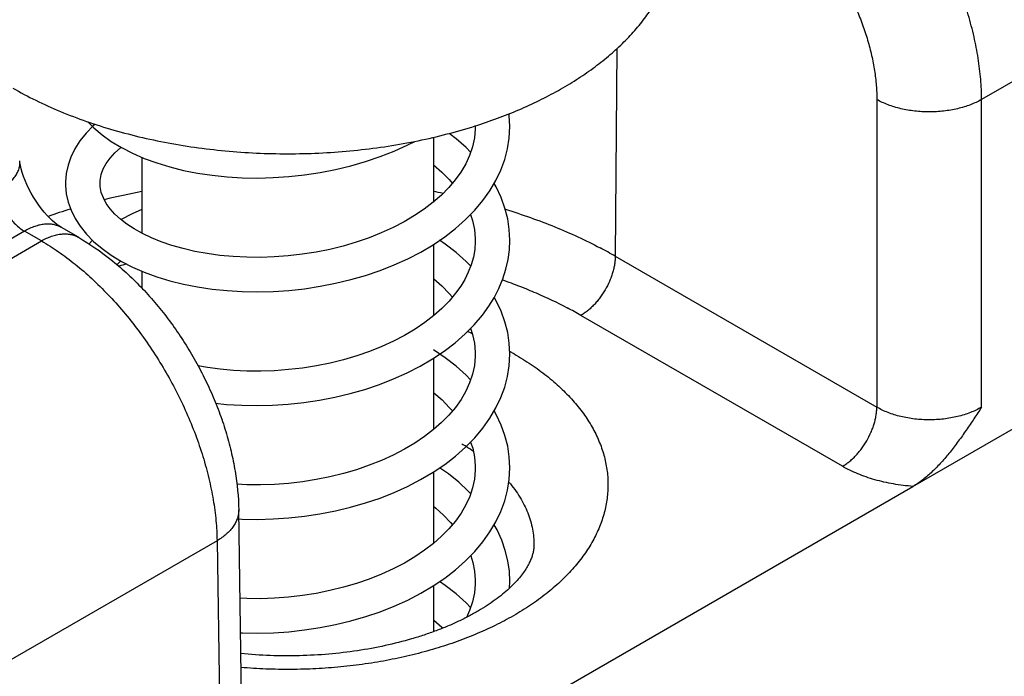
# Model space of a CAD drawing. Header units: inches. Extents: x 0 to 34, y 0 to 22.
# Tile 42 of 103: x 6.024 to 6.423, y 16.616 to 16.882. Entities that reach past the tile are written whole.
import ezdxf

# ---------------------------------------------------------------- set-up
doc = ezdxf.new("R2010")
doc.units = ezdxf.units.IN
doc.header["$LTSCALE"] = 1.87
doc.header["$MEASUREMENT"] = 0
doc.layers.get('0').update_dxf_attribs({"linetype": 'CONTINUOUS'})

msp = doc.modelspace()

# ---------------------------------------------------------------- linework, layer by layer
at = {"color": 7, "linetype": 'CONTINUOUS'}
for p, q in [((6.7136379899, 17.0226224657), (6.4139092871, 16.8495641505)), ((6.3861240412, 16.6927908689), (6.7049381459, 16.8768687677)), ((6.2661713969, 16.870236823), (6.2655380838, 16.7860763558)), ((6.3714844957, 16.8495641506), (6.3714844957, 16.7249046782)), ((6.4139092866, 16.7249046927), (6.4139092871, 16.8495641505)), ((6.0548165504, 16.8395909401), (6.0541114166, 16.8389873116)), ((6.2088312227, 16.8389489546), (6.2088351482, 16.8386496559)), ((6.1918902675, 16.8342906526), (6.1918902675, 16.8080346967)), ((6.0737800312, 16.8261563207), (6.0737800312, 16.7954042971)), ((6.0262124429, 16.7962245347), (6.0017413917, 16.7820953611)), ((6.0330744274, 16.7922625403), (6.0262124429, 16.7962245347)), ((6.0480750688, 16.793748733), (6.0412130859, 16.7977107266)), ((4.9435580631, 16.1631941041), (6.0330744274, 16.7922625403)), ((6.0537802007, 16.7925390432), (6.0523652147, 16.7910822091)), ((6.1918902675, 16.7908506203), (6.1918902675, 16.7619278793)), ((6.2655380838, 16.7860763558), (6.3714844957, 16.7249046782)), ((6.0737800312, 16.7800493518), (6.0737800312, 16.773181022)), ((6.3575583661, 16.7009402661), (6.2516190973, 16.7621077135)), ((6.1918902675, 16.7447524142), (6.1918902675, 16.7158181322)), ((6.1918902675, 16.698637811), (6.1918902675, 16.6697105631)), ((6.1341026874, 16.5472779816), (6.3861240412, 16.6927908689)), ((6.1148650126, 16.5595096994), (6.1129947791, 16.6832366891)), ((6.1042106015, 16.6707493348), (5.0138378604, 16.0411864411)), ((6.1042106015, 16.6707493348), (6.1060786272, 16.547168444)), ((6.1918902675, 16.6525289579), (6.1918902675, 16.633902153)), ((6.2226915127, 16.6515825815), (6.2228351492, 16.6542110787))]:
    msp.add_line(p, q, dxfattribs=at)
for points in [[(6.2228351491, 16.838642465), (6.222610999, 16.8430567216), (6.2224960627, 16.8438124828)], [(6.0541114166, 16.8389873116), (6.0511525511, 16.8359383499), (6.048652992, 16.832787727), (6.0466091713, 16.8295583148), (6.0450123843, 16.8262668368), (6.0438573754, 16.8229368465), (6.043138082, 16.819597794), (6.0428441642, 16.8162802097), (6.0428351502, 16.8155933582)], [(6.0519147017, 16.8405491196), (6.0542644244, 16.8381532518), (6.0576309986, 16.8352926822), (6.0613990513, 16.8325979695), (6.0655348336, 16.8300942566), (6.0699987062, 16.8278016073), (6.0747607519, 16.8257296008), (6.079804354, 16.8238815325), (6.0851066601, 16.8222641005), (6.0906366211, 16.8208857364), (6.0963644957, 16.8197529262), (6.1022636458, 16.8188705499), (6.1083070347, 16.8182429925), (6.1144667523, 16.8178741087), (6.1207139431, 16.8177670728), (6.1270193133, 16.8179242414), (6.1333533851, 16.8183471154), (6.1396866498, 16.8190363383), (6.1459893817, 16.819991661), (6.1522315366, 16.8212118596), (6.1583831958, 16.822694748), (6.164414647, 16.8244371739), (6.1702961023, 16.8264348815), (6.175996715, 16.828681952), (6.1814872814, 16.8311716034), (6.1843057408, 16.8326336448)], [(6.0428351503, 16.8155828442), (6.042849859, 16.8147045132), (6.0431670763, 16.8113916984), (6.0439112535, 16.8080500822), (6.0450931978, 16.8047168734), (6.0467165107, 16.801427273), (6.0487812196, 16.7982097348), (6.0512884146, 16.7950845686), (6.0542411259, 16.7920681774), (6.0576244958, 16.7891910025), (6.0614047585, 16.7864874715), (6.0655374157, 16.7839860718), (6.0699907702, 16.7816986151), (6.0747506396, 16.7796268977), (6.0797969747, 16.7777772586), (6.0850990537, 16.7761594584), (6.0906263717, 16.774781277), (6.0963524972, 16.7736482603), (6.1022507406, 16.7727654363), (6.1082935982, 16.7721373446), (6.1144526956, 16.771767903), (6.1206990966, 16.7716602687), (6.1270035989, 16.7718167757), (6.133337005, 16.7722389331), (6.1396698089, 16.7729274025), (6.145971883, 16.7738818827), (6.1522132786, 16.7751011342), (6.1583650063, 16.7765831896), (6.1643976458, 16.7783250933), (6.1702778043, 16.7803214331), (6.1759730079, 16.782565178), (6.1814592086, 16.7850512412), (6.1867152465, 16.7877758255), (6.1917191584, 16.7907351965), (6.1964416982, 16.7939208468), (6.2008492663, 16.7973184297), (6.2049114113, 16.8009113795), (6.2085998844, 16.8046795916), (6.2118893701, 16.8085988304), (6.2147603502, 16.8126430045), (6.2171991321, 16.8167844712), (6.2191994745, 16.8209983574), (6.2207618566, 16.8252677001), (6.2218869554, 16.8295740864), (6.2225763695, 16.8338981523), (6.2228351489, 16.8386380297)], [(6.208835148, 16.8386329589), (6.2088183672, 16.8376367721), (6.2084758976, 16.8339990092), (6.2077057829, 16.8304283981), (6.2065255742, 16.826931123), (6.2049544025, 16.8235181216), (6.2030154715, 16.820204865), (6.2007251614, 16.8169939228), (6.1980909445, 16.8138820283), (6.1951173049, 16.8108699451), (6.1918120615, 16.8079659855), (6.1881835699, 16.8051802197), (6.1842433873, 16.8025254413), (6.1800107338, 16.8000182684), (6.175508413, 16.7976748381), (6.1707601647, 16.7955092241), (6.1657933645, 16.7935347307), (6.1606375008, 16.7917629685), (6.1553228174, 16.7902034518), (6.1498785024, 16.7888634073), (6.1443340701, 16.7877485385), (6.1387201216, 16.7868632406), (6.1330694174, 16.7862106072), (6.1274150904, 16.7857919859), (6.1217894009, 16.7856069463), (6.1162246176, 16.7856534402), (6.1107544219, 16.7859276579), (6.1054123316, 16.7864238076), (6.1002307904, 16.7871341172), (6.0952382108, 16.7880494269), (6.0904586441, 16.7891599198), (6.0859154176, 16.7904547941), (6.0816326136, 16.7919216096), (6.0776418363, 16.7935426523), (6.0739742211, 16.7952955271), (6.0706549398, 16.7971547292), (6.0676958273, 16.7990969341), (6.0650881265, 16.8011117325), (6.0628273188, 16.8031902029), (6.0609158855, 16.8053215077), (6.0593595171, 16.8074950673), (6.0581655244, 16.8097034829), (6.0573409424, 16.8119538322), (6.0568999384, 16.8142846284), (6.0568351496, 16.8155873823)], [(6.2069481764, 16.8281834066), (6.2051077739, 16.8300781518), (6.201051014, 16.8336912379), (6.1982458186, 16.835867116)], [(6.0568351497, 16.8155903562), (6.0568927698, 16.8168179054), (6.0573282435, 16.8191770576), (6.0581553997, 16.821450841), (6.0593557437, 16.823675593), (6.0609151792, 16.8258542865), (6.0628172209, 16.8279762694), (6.0650585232, 16.8300400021), (6.0653068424, 16.8302322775)], [(6.0412129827, 16.7977107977), (6.0408493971, 16.7979283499), (6.0401586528, 16.7983800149), (6.0393560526, 16.7989607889), (6.0384588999, 16.7996750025), (6.0374829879, 16.8005260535), (6.036442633, 16.8015163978), (6.0353553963, 16.8026434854), (6.0342388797, 16.803902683), (6.0331116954, 16.8052853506), (6.0319938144, 16.806777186), (6.030906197, 16.8083584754), (6.0298682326, 16.8100064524), (6.0288948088, 16.8116989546), (6.0279979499, 16.8134141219), (6.0271882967, 16.8151280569), (6.0264742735, 16.8168141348), (6.0258612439, 16.8184453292), (6.025350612, 16.819997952), (6.0249394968, 16.8214532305), (6.0246228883, 16.8227922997), (6.0243937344, 16.823996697), (6.0242846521, 16.8247176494)], [(6.1918902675, 16.8231423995), (6.1919669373, 16.8230831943), (6.1952644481, 16.8201676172), (6.1982275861, 16.8171448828), (6.1995349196, 16.8155878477)], [(6.2228351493, 16.7925357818), (6.2226107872, 16.7969520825), (6.2219504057, 16.8012951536), (6.2208504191, 16.8056229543), (6.2193097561, 16.8099134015), (6.2173294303, 16.8141452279), (6.2164920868, 16.8155837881)], [(6.0737800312, 16.8050228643), (6.0698719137, 16.80331501), (6.0654116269, 16.8010136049), (6.0653016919, 16.8009467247)], [(6.2069517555, 16.8029958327), (6.2077641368, 16.8005345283), (6.2085087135, 16.7969610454), (6.2088250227, 16.7933156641), (6.2088351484, 16.7925429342)], [(6.206966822, 16.7820574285), (6.2051190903, 16.7839606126), (6.2010640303, 16.7875737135), (6.1966589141, 16.7909920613), (6.1943863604, 16.7925343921)], [(6.2088351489, 16.7925293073), (6.2088301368, 16.791985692), (6.2086028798, 16.7888002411), (6.2080481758, 16.7856724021), (6.207178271, 16.7826002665), (6.2060036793, 16.7795848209), (6.2045346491, 16.7766300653), (6.2029510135, 16.773999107)], [(6.2143458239, 16.7659060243), (6.216424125, 16.7692694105), (6.2183849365, 16.7730545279), (6.2199924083, 16.7769035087), (6.2212418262, 16.7807976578), (6.2221309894, 16.7847168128), (6.222660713, 16.7886399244), (6.2228351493, 16.7925350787)], [(6.0637004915, 16.7826815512), (6.0650383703, 16.7839162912), (6.0653077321, 16.7841250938)], [(6.1918902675, 16.7770353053), (6.1919744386, 16.776970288), (6.195273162, 16.7740526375), (6.1982443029, 16.77101977), (6.1995342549, 16.7694813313)], [(6.2029510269, 16.7739991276), (6.2008571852, 16.7710574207), (6.1982326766, 16.7679306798), (6.1952681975, 16.7649059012), (6.1919732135, 16.7619919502), (6.1883557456, 16.7591976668), (6.1844230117, 16.75653252), (6.1801910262, 16.7540119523), (6.1756861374, 16.75165498), (6.170935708, 16.7494775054), (6.1659680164, 16.7474928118), (6.1608104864, 16.745711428), (6.1554912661, 16.7441422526), (6.1500395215, 16.7427927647), (6.1444860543, 16.741669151), (6.1388627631, 16.7407760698), (6.1332019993, 16.7401165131), (6.1275361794, 16.739691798), (6.1218983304, 16.7395016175), (6.1163223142, 16.7395439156), (6.1108416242, 16.7398147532), (6.1054888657, 16.7403083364), (6.1002938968, 16.7410173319), (6.096498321, 16.7417112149)], [(6.2228351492, 16.7464291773), (6.2226101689, 16.7508514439), (6.2219521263, 16.7551799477), (6.2208573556, 16.7594935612), (6.2193215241, 16.7637781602), (6.2173428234, 16.7680129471), (6.2165127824, 16.7694405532)], [(6.1036587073, 16.7265150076), (6.1080481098, 16.7260509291), (6.1141989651, 16.7256711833), (6.1204379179, 16.7255527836), (6.1267362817, 16.7256980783), (6.1330651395, 16.7261086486), (6.1393953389, 16.7267852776), (6.1456965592, 16.727727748), (6.1519377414, 16.7289346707), (6.1580881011, 16.7304035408), (6.1641174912, 16.7321308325), (6.1699978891, 16.7341125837), (6.1757025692, 16.736344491), (6.1812052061, 16.7388217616), (6.1864789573, 16.7415386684), (6.1914924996, 16.7444857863), (6.19621622, 16.7476521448), (6.2006221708, 16.751025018), (6.2046846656, 16.7545902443), (6.2083807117, 16.7583325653), (6.2116897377, 16.7622353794), (6.2143457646, 16.7659059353)], [(6.2069534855, 16.7568874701), (6.207768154, 16.7544128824), (6.2085084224, 16.7508562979), (6.2088247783, 16.7472183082), (6.2088351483, 16.7464362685)], [(6.2069492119, 16.7359687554), (6.2051095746, 16.7378629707), (6.2010506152, 16.741478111), (6.196638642, 16.7449000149), (6.1918902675, 16.7481190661)], [(6.2088351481, 16.7464195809), (6.208818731, 16.7454342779), (6.2084802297, 16.7418135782), (6.2077186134, 16.7382614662), (6.206549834, 16.7347786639), (6.2049892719, 16.7313715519), (6.2030548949, 16.7280522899), (6.2007675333, 16.7248349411), (6.198137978, 16.7217200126), (6.1951690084, 16.7187052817), (6.191867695, 16.7157982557), (6.18824741, 16.7130127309), (6.1843198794, 16.7103603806), (6.1800938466, 16.7078510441), (6.1755866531, 16.7054995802), (6.1708302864, 16.703325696), (6.1658606, 16.7013461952), (6.1607066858, 16.6995715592), (6.155393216, 16.6980090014), (6.1499467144, 16.6966652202), (6.144398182, 16.6955466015), (6.138779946, 16.694657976), (6.1331248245, 16.6940024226), (6.1274658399, 16.6935812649), (6.1218359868, 16.6933940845), (6.1162680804, 16.6934387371), (6.1122533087, 16.6936387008)], [(6.1130491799, 16.6796377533), (6.1143763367, 16.6795574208), (6.1206261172, 16.6794465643), (6.1269345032, 16.6796001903), (6.1332719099, 16.6800198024), (6.1396086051, 16.6807060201), (6.1459149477, 16.6816585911), (6.1521618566, 16.6828764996), (6.1583197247, 16.6843577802), (6.1643550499, 16.686098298), (6.1702348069, 16.6880922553), (6.1759329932, 16.6903348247), (6.1814262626, 16.6928218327), (6.186691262, 16.6955491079), (6.1917035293, 16.698511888), (6.1964323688, 16.7017006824), (6.2008450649, 16.7051015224), (6.2049103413, 16.7086969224), (6.2086001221, 16.7124664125), (6.2118905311, 16.7163868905), (6.214762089, 16.7204322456), (6.2172014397, 16.724575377), (6.2192032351, 16.7287938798), (6.2207647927, 16.7330636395), (6.2218876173, 16.7373637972), (6.2225758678, 16.7416801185), (6.222835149, 16.7464245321)], [(6.1918902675, 16.7309234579), (6.1920777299, 16.7307780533), (6.1953595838, 16.7278637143), (6.1983096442, 16.7248409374), (6.1995349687, 16.7233748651)], [(6.2228351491, 16.7003224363), (6.2226099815, 16.7047465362), (6.2219514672, 16.7090764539), (6.2208560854, 16.7133909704), (6.2193199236, 16.7176752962), (6.217341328, 16.7219090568), (6.2164917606, 16.7233700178)], [(6.2069531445, 16.7107838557), (6.2077798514, 16.7082624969), (6.2085155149, 16.7047013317), (6.2088257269, 16.7010745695), (6.2088351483, 16.700329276)], [(6.208835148, 16.7003128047), (6.2088184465, 16.6993189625), (6.2084791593, 16.6956998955), (6.2077188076, 16.6921554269), (6.2065539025, 16.688682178), (6.2049984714, 16.6852825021), (6.203067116, 16.6819644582), (6.200777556, 16.6787411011), (6.1981457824, 16.6756218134), (6.1951793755, 16.6726083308), (6.1918820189, 16.6697032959), (6.1882612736, 16.6669159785), (6.1843305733, 16.6642604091), (6.1801044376, 16.6617501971), (6.1756024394, 16.6594005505), (6.1708516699, 16.6572280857), (6.165882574, 16.6552476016), (6.1607272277, 16.653471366), (6.1554144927, 16.6519080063), (6.1499720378, 16.6505641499), (6.1444281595, 16.649445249), (6.1388135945, 16.6485558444), (6.1331613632, 16.6478991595), (6.1275048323, 16.6474766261), (6.1218771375, 16.6472878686), (6.1163109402, 16.6473307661), (6.1135354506, 16.647468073)], [(6.1137467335, 16.6334904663), (6.1144767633, 16.6334467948), (6.1207252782, 16.6333401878), (6.1270319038, 16.6334978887), (6.1333672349, 16.6339214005), (6.1397017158, 16.634611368), (6.1460057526, 16.6355675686), (6.1522497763, 16.636788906), (6.1584032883, 16.6382731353), (6.1644351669, 16.6400166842), (6.17031489, 16.6420148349), (6.1760129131, 16.6442618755), (6.1815023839, 16.6467520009), (6.186758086, 16.6494793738), (6.1917556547, 16.6524380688), (6.1964716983, 16.6556222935), (6.2008740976, 16.6590187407), (6.2049301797, 16.6626090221), (6.2086115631, 16.666372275), (6.2118945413, 16.6702853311), (6.2147623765, 16.6743259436), (6.2172025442, 16.6784707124), (6.2192054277, 16.6826923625), (6.2207662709, 16.6869616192), (6.2218883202, 16.6912604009), (6.2225760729, 16.6955752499), (6.2228351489, 16.7003177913)], [(6.2069538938, 16.6898747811), (6.206006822, 16.6908831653), (6.2021344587, 16.6944549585), (6.1979263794, 16.6978417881), (6.1943999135, 16.7003301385)], [(6.1918902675, 16.6847892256), (6.1928584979, 16.6840137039), (6.1959892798, 16.6811482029), (6.1988037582, 16.6781804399), (6.1995402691, 16.6772746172)], [(6.2228351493, 16.6542146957), (6.2226303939, 16.658434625), (6.2220115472, 16.6626679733), (6.2209756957, 16.6668867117), (6.2195206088, 16.6710742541), (6.2176442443, 16.6752148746), (6.21649046, 16.6772611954)], [(6.2069604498, 16.6646844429), (6.2078363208, 16.6619415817), (6.208537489, 16.6584417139), (6.208827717, 16.6548836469), (6.2088351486, 16.6542219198)], [(6.2069491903, 16.6437553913), (6.2051041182, 16.6456547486), (6.2010467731, 16.6492678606), (6.1966410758, 16.6526848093), (6.1943863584, 16.6542142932)], [(6.2088351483, 16.6542061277), (6.2088187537, 16.6532215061), (6.2084802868, 16.6496004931), (6.2077184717, 16.6460474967), (6.2065492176, 16.6425636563), (6.205243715, 16.6397138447)], [(6.1918902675, 16.6387132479), (6.1920113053, 16.6386196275), (6.1953071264, 16.6357001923), (6.1956409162, 16.6353589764)]]:
    msp.add_lwpolyline(points, dxfattribs=at)
for centre, radius, start, end in [((6.1269060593, 16.5341200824), 0.2832162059, 100.8169713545, 103.9648749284), ((6.1370596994, 16.5258445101), 0.2916646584, 78.3889873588, 79.1620489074), ((6.1174886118, 16.5679196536), 0.2481183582, 107.0072233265, 109.2262641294), ((6.1735844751, 16.6266985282), 0.184002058, 60.017048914, 62.2138717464), ((6.1257128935, 16.5440385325), 0.2458328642, 103.6583569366, 104.4443854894), ((6.1701851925, 16.6210277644), 0.1628957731, 60.0056784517, 62.2268860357), ((6.1486601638, 16.6099620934), 0.1563194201, 67.7980399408, 68.6302915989), ((6.1618211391, 16.637761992), 0.1255403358, 60.68461912, 60.9274156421), ((6.1626104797, 16.6391660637), 0.1239295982, 60.0003805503, 60.6849886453), ((6.1571069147, 16.6298460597), 0.092512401, 58.720871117, 60.000570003), ((6.1594498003, 16.6337021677), 0.0880003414, 56.4903506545, 58.7210150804)]:
    msp.add_arc(centre, radius, start, end, dxfattribs=at)
for points, knots in [([(6.4139092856, 16.8495641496), (6.4139031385, 16.8523027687), (6.4136509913, 16.8579006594), (6.4126142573, 16.8664065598), (6.410920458, 16.8751320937), (6.4085857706, 16.8839944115), (6.4056323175, 16.892910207), (6.4020880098, 16.9017952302), (6.3979863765, 16.9105655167), (6.3933662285, 16.9191381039), (6.3882712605, 16.9274318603), (6.3827497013, 16.9353683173), (6.3768537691, 16.9428723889), (6.370639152, 16.9498731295), (6.3641645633, 16.9563043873), (6.3574907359, 16.9621055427), (6.3506810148, 16.9672214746), (6.3459848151, 16.9702118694), (6.3436294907, 16.971571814)], [0, 0, 0, 0, 0.0561489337, 0.1147413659, 0.1755374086, 0.2382411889, 0.3025139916, 0.3679836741, 0.4342536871, 0.5009117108, 0.56753792, 0.6337130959, 0.6990267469, 0.7630854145, 0.8255213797, 0.8860017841, 0.9442382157, 1, 1, 1, 1]), ([(6.3224170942, 16.9350436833), (6.3240658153, 16.9340917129), (6.3273523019, 16.9319975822), (6.3321176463, 16.9284155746), (6.3367862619, 16.9243528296), (6.3413143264, 16.9198484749), (6.3456592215, 16.914944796), (6.3497799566, 16.9096881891), (6.353637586, 16.9041283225), (6.3571956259, 16.8983177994), (6.3604204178, 16.892311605), (6.3632814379, 16.8861665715), (6.3657516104, 16.8799408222), (6.367807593, 16.8736932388), (6.3694298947, 16.8674827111), (6.3706032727, 16.8613681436), (6.3712034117, 16.8563486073), (6.3714434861, 16.8524331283), (6.3714845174, 16.8505131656), (6.3714844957, 16.8495641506)], [0, 0, 0, 0, 0.0557505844, 0.1139669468, 0.1744243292, 0.2368352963, 0.3008688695, 0.3661589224, 0.4323134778, 0.4989234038, 0.5655707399, 0.6318368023, 0.6973102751, 0.7615954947, 0.8243210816, 0.8851491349, 0.9437832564, 0.9722094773, 1, 1, 1, 1]), ([(6.208781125, 16.8388818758), (6.2118138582, 16.8398458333), (6.2177624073, 16.8418850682), (6.2264129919, 16.8453199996), (6.2346489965, 16.849080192), (6.242433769, 16.8531490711), (6.2497329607, 16.8575088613), (6.2565142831, 16.8621405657), (6.2627477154, 16.8670240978), (6.268405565, 16.8721383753), (6.2734625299, 16.8774614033), (6.2778957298, 16.8829703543), (6.2816847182, 16.8886415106), (6.2848115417, 16.8944504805), (6.2872607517, 16.9003711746), (6.2887334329, 16.9054005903), (6.2895547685, 16.9094394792), (6.289993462, 16.912466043), (6.2902568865, 16.9154993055), (6.2903154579, 16.9175248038), (6.2903154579, 16.9185361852)], [0, 0, 0, 0, 0.078565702, 0.1551862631, 0.2297052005, 0.3019914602, 0.3719430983, 0.4394913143, 0.5046048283, 0.5672945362, 0.6276183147, 0.6856857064, 0.7416619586, 0.79577069, 0.8482942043, 0.899570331, 0.9248696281, 0.9500050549, 0.9750302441, 1, 1, 1, 1]), ([(6.0214797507, 16.8542414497), (6.0245279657, 16.8524814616), (6.0308675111, 16.8491151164), (6.0408510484, 16.8446119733), (6.0514279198, 16.8405863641), (6.0625295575, 16.8370643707), (6.0740846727, 16.8340684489), (6.0860187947, 16.8316178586), (6.098255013, 16.8297283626), (6.1107144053, 16.8284121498), (6.1233165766, 16.8276776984), (6.1359801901, 16.8275297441), (6.1486235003, 16.8279692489), (6.1611649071, 16.8289933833), (6.1735234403, 16.8305955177), (6.1856195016, 16.8327653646), (6.1973746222, 16.8354888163), (6.205030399, 16.8376897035), (6.208781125, 16.8388818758)], [0, 0, 0, 0, 0.0547684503, 0.1115881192, 0.1703125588, 0.2307605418, 0.2927236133, 0.3559702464, 0.4202504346, 0.4852998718, 0.5508438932, 0.6166013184, 0.682288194, 0.747621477, 0.8123227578, 0.8761220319, 0.9387615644, 1, 1, 1, 1]), ([(6.4139092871, 16.8495641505), (6.4131981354, 16.8491607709), (6.411707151, 16.8483978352), (6.4093423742, 16.8474073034), (6.4068184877, 16.8465526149), (6.4041597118, 16.8458419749), (6.4013913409, 16.8452820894), (6.3985398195, 16.8448783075), (6.3956323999, 16.8446344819), (6.3926968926, 16.8445529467), (6.3897613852, 16.8446344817), (6.3868539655, 16.8448783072), (6.384002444, 16.8452820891), (6.3812340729, 16.8458419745), (6.3785752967, 16.8465526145), (6.3760514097, 16.847407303), (6.3736866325, 16.848397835), (6.3721956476, 16.8491607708), (6.3714844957, 16.8495641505)], [0, 0, 0, 0, 0.0557011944, 0.1139587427, 0.1745268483, 0.2371007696, 0.3013314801, 0.3668344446, 0.4331995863, 0.4999999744, 0.566800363, 0.6331655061, 0.698668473, 0.7628991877, 0.8254731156, 0.8860412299, 0.9442987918, 1, 1, 1, 1]), ([(6.0155046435, 16.8124502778), (6.0162369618, 16.8128816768), (6.0176224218, 16.813768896), (6.019507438, 16.8152229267), (6.0211109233, 16.8167403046), (6.0224144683, 16.8183057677), (6.0234025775, 16.819903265), (6.0239605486, 16.8212717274), (6.0242257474, 16.8223555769), (6.024336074, 16.8231511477), (6.0243604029, 16.8239398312), (6.0243191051, 16.8244605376), (6.0242842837, 16.8247175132)], [0, 0, 0, 0, 0.1600715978, 0.3094408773, 0.4477244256, 0.5750207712, 0.6920292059, 0.8001802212, 0.8516702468, 0.901862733, 0.9511606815, 1, 1, 1, 1]), ([(6.0155050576, 16.8124501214), (6.0156237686, 16.8116644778), (6.0159769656, 16.8100633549), (6.0167917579, 16.8076902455), (6.0178848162, 16.8053355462), (6.0192229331, 16.8030713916), (6.020765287, 16.8009665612), (6.0224651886, 16.7990850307), (6.0242706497, 16.7974842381), (6.0255615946, 16.7966003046), (6.0262124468, 16.7962245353)], [0, 0, 0, 0, 0.1191521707, 0.2451482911, 0.3755872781, 0.5077752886, 0.6389096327, 0.7662505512, 0.8872994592, 1, 1, 1, 1]), ([(6.2210010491, 16.8051116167), (6.2244271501, 16.8040588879), (6.2311592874, 16.8018347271), (6.2409800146, 16.7981005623), (6.2503770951, 16.7940187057), (6.2564218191, 16.7910332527), (6.2593611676, 16.78948402)], [0, 0, 0, 0, 0.2592386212, 0.5126232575, 0.7596792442, 1, 1, 1, 1]), ([(6.0412129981, 16.797710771), (6.0407211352, 16.7979947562), (6.039676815, 16.7984838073), (6.0379870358, 16.7989510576), (6.0361856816, 16.799151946), (6.0342919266, 16.7990860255), (6.0323240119, 16.7987558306), (6.0303003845, 16.7981657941), (6.0282399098, 16.7973224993), (6.0268891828, 16.7966152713), (6.0262124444, 16.7962245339)], [0, 0, 0, 0, 0.1080102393, 0.2180572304, 0.3319936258, 0.4513512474, 0.5772713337, 0.7104959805, 0.8513911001, 1, 1, 1, 1]), ([(6.0330744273, 16.7922625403), (6.0337511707, 16.7926532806), (6.0351019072, 16.7933605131), (6.0371623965, 16.7942038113), (6.0391860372, 16.7947938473), (6.0411539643, 16.7951240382), (6.0430477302, 16.7951899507), (6.0448490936, 16.7949890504), (6.0465388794, 16.7945217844), (6.0475832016, 16.7940327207), (6.0480750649, 16.7937487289)], [0, 0, 0, 0, 0.1486090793, 0.2895042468, 0.4227288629, 0.5486488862, 0.6680064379, 0.7819427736, 0.8919897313, 1, 1, 1, 1]), ([(6.0330744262, 16.7922625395), (6.0354304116, 16.7909022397), (6.0401302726, 16.7879130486), (6.0469518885, 16.7828046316), (6.0536457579, 16.7770156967), (6.0601483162, 16.7706011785), (6.066398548, 16.7636215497), (6.0723373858, 16.7561427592), (6.0779087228, 16.7482355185), (6.0830598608, 16.7399746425), (6.0877420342, 16.7314382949), (6.0919109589, 16.7227072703), (6.0955271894, 16.7138641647), (6.098556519, 16.7049925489), (6.1009703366, 16.6961762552), (6.1027457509, 16.6874981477), (6.1038659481, 16.6790406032), (6.1041756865, 16.6734729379), (6.1042106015, 16.6707493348)], [0, 0, 0, 0, 0.0558252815, 0.1141503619, 0.1747358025, 0.2372847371, 0.3014564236, 0.3668757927, 0.4331425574, 0.4998399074, 0.5665428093, 0.6328261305, 0.698272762, 0.7624819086, 0.8250777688, 0.8857186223, 0.9441063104, 1, 1, 1, 1]), ([(6.0480750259, 16.7937478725), (6.0526551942, 16.7911033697), (6.0592765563, 16.7865214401), (6.0674694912, 16.779500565), (6.0734182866, 16.7736859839), (6.0790766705, 16.767420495), (6.0844132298, 16.7607495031), (6.0893937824, 16.7537228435), (6.0939843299, 16.7463929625), (6.0981516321, 16.7388144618), (6.1018641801, 16.7310429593), (6.1050927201, 16.7231336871), (6.1078103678, 16.7151407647), (6.1099927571, 16.7071137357), (6.1121361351, 16.696539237), (6.1129143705, 16.6885249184), (6.1129941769, 16.6832367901)], [0, 0, 0, 0, 0.119069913, 0.180398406, 0.242821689, 0.3062038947, 0.370354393, 0.4350407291, 0.500002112, 0.5649634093, 0.6296494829, 0.6937995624, 0.7571812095, 0.8196038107, 0.8809315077, 1, 1, 1, 1]), ([(6.2655380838, 16.7860763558), (6.2655340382, 16.7855387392), (6.2654787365, 16.7844397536), (6.2652664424, 16.7827701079), (6.2649249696, 16.7810571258), (6.2644575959, 16.7793171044), (6.2638687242, 16.7775663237), (6.2629243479, 16.7752284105), (6.2614806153, 16.7723886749), (6.2597303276, 16.7697279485), (6.2581692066, 16.7677514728), (6.2569423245, 16.7663754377), (6.2556650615, 16.7651111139), (6.2543493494, 16.7639703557), (6.2530076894, 16.7629640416), (6.2520828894, 16.7623754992), (6.251619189, 16.7621077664)], [0, 0, 0, 0, 0.0560265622, 0.1145243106, 0.175249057, 0.2379059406, 0.3021539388, 0.3676192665, 0.5005372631, 0.6333805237, 0.6987538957, 0.7628757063, 0.8253747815, 0.8859135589, 0.9442015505, 1, 1, 1, 1]), ([(6.2198370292, 16.7764943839), (6.2221565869, 16.77568354), (6.2267250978, 16.7739987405), (6.2355531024, 16.7703812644), (6.2419574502, 16.7673360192), (6.2460899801, 16.7651579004)], [0, 0, 0, 0, 0.2575852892, 0.5103018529, 1, 1, 1, 1]), ([(6.224574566, 16.7464926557), (6.2269180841, 16.7451395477), (6.2314232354, 16.7423358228), (6.2377194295, 16.737745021), (6.2433789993, 16.7328820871), (6.2483667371, 16.7277754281), (6.2526517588, 16.7224545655), (6.2562063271, 16.7169511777), (6.2585597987, 16.7121988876), (6.2600413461, 16.708351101), (6.2609489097, 16.7054653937), (6.2616602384, 16.702561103), (6.2621741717, 16.699642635), (6.2624898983, 16.6967145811), (6.2626068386, 16.6937815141), (6.2625248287, 16.6908480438), (6.2622440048, 16.6879187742), (6.2617648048, 16.6849982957), (6.261088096, 16.6820911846), (6.2602148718, 16.6792018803), (6.2587793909, 16.6753488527), (6.2564827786, 16.6705875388), (6.2529935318, 16.6650696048), (6.2487716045, 16.6597313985), (6.2438443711, 16.6546047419), (6.2382425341, 16.6497192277), (6.2320004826, 16.6451034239), (6.2251561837, 16.6407844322), (6.2177511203, 16.6367878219), (6.2098301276, 16.6331374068), (6.2014411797, 16.6298550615), (6.1926351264, 16.6269605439), (6.183465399, 16.6244713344), (6.1739876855, 16.6224025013), (6.1642595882, 16.6207665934), (6.154340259, 16.6195735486), (6.1442900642, 16.6188306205), (6.1341700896, 16.6185423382), (6.1240422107, 16.6187104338), (6.1173044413, 16.6191274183), (6.1139485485, 16.6194125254)], [0, 0, 0, 0, 0.0323757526, 0.0634237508, 0.0931379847, 0.1215446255, 0.1487084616, 0.1747358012, 0.1997769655, 0.2119926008, 0.2240379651, 0.2359434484, 0.247741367, 0.2594656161, 0.2711511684, 0.2828335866, 0.2945484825, 0.3063309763, 0.3182151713, 0.330233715, 0.3424173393, 0.3673805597, 0.3933146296, 0.4203737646, 0.4486681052, 0.4782658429, 0.5091967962, 0.5414565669, 0.5750107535, 0.6097989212, 0.645738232, 0.6827267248, 0.720646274, 0.7593652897, 0.7987412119, 0.8386228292, 0.8788524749, 0.9192681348, 0.9597055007, 1, 1, 1, 1]), ([(6.3575656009, 16.7009360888), (6.358029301, 16.7012038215), (6.3589541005, 16.7017923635), (6.3602957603, 16.7027986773), (6.3616114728, 16.7039394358), (6.3628887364, 16.7052037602), (6.3641156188, 16.7065797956), (6.3656767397, 16.7085562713), (6.3674270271, 16.7112169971), (6.3688707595, 16.7140567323), (6.369815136, 16.7163946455), (6.3704040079, 16.7181454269), (6.3708713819, 16.7198854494), (6.3712128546, 16.7215984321), (6.3714251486, 16.7232680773), (6.3714804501, 16.7243670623), (6.3714844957, 16.7249046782)], [0, 0, 0, 0, 0.055798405, 0.1140863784, 0.1746251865, 0.2371242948, 0.3012461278, 0.3666195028, 0.4994627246, 0.6323806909, 0.69784603, 0.7620940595, 0.824750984, 0.8854757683, 0.9439734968, 1, 1, 1, 1]), ([(6.4139092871, 16.7249046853), (6.4131988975, 16.7244897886), (6.4117092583, 16.7237047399), (6.4093442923, 16.7226845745), (6.4068201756, 16.7218042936), (6.404161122, 16.7210723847), (6.4013924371, 16.7204957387), (6.3985405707, 16.7200798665), (6.3956327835, 16.7198287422), (6.3926968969, 16.7197447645), (6.3897610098, 16.7198287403), (6.3868532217, 16.720079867), (6.3840013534, 16.7204957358), (6.3812326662, 16.7210723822), (6.378573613, 16.7218042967), (6.3760494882, 16.7226845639), (6.3736845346, 16.7237047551), (6.3721948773, 16.7244897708), (6.3714844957, 16.7249046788)], [0, 0, 0, 0, 0.0559291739, 0.1143239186, 0.1749510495, 0.2375186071, 0.3016906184, 0.3670956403, 0.4333366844, 0.4999999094, 0.5666631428, 0.6329042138, 0.6983092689, 0.7624813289, 0.8250489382, 0.885676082, 0.944070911, 1, 1, 1, 1]), ([(6.4139092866, 16.7249046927), (6.4128887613, 16.7233452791), (6.4108475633, 16.7202302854), (6.4077341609, 16.7156029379), (6.4045254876, 16.7110725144), (6.4011847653, 16.7067013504), (6.3982516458, 16.7032367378), (6.3958089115, 16.7006266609), (6.3939456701, 16.6987812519), (6.3920435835, 16.6970539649), (6.3901077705, 16.6954639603), (6.3881460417, 16.6940324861), (6.3867998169, 16.6931812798), (6.3861239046, 16.6927907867)], [0, 0, 0, 0, 0.1305722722, 0.2609240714, 0.3907347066, 0.5194700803, 0.6462710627, 0.7085762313, 0.7698822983, 0.8299539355, 0.8885256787, 0.9453092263, 1, 1, 1, 1]), ([(6.3861222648, 16.6927906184), (6.3847883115, 16.6928934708), (6.3821398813, 16.6931543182), (6.3782216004, 16.6937459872), (6.3743989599, 16.6945160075), (6.3706977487, 16.6954640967), (6.3671417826, 16.6965827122), (6.3627046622, 16.6982623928), (6.3595433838, 16.6997941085), (6.3575583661, 16.7009402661)], [0, 0, 0, 0, 0.1340758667, 0.2665685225, 0.3969488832, 0.5246830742, 0.6492804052, 0.7702969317, 1, 1, 1, 1]), ([(6.222457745, 16.69451639), (6.2240832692, 16.6925947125), (6.2262944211, 16.6895782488), (6.2286776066, 16.6853004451), (6.2301214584, 16.6820837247), (6.2312420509, 16.6788230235), (6.2320353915, 16.6755289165), (6.2324983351, 16.6722132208), (6.2325855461, 16.6699933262), (6.2325737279, 16.66888801)], [0, 0, 0, 0, 0.2683137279, 0.3966062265, 0.5215338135, 0.6436627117, 0.7636369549, 0.8821648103, 1, 1, 1, 1]), ([(6.1129947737, 16.6832366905), (6.11300345, 16.6826625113), (6.1129201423, 16.6814991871), (6.112495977, 16.6797770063), (6.1117785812, 16.6780882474), (6.1107773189, 16.6764504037), (6.10950377, 16.6748786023), (6.1079713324, 16.6733872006), (6.1061955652, 16.6719898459), (6.1048946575, 16.671151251), (6.1042106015, 16.6707493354)], [0, 0, 0, 0, 0.1077567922, 0.2175894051, 0.3313822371, 0.450686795, 0.576650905, 0.7100116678, 0.8511205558, 1, 1, 1, 1]), ([(6.2325737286, 16.66888801), (6.2325691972, 16.6684640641), (6.2325311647, 16.6678189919), (6.2324180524, 16.6669525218), (6.2322972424, 16.6662750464), (6.2321385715, 16.665575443), (6.2319377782, 16.6648494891), (6.2316910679, 16.6640928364), (6.2312828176, 16.6630048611), (6.2306226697, 16.6615511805), (6.2295984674, 16.6597168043), (6.2282889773, 16.6577510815), (6.2266700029, 16.6556717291), (6.2247250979, 16.6535025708), (6.2224456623, 16.6512707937), (6.2198301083, 16.6490046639), (6.2168828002, 16.6467318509), (6.2136127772, 16.6444783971), (6.2100326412, 16.6422681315), (6.2061575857, 16.6401224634), (6.202004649, 16.6380603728), (6.1975921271, 16.6360985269), (6.1929391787, 16.6342514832), (6.1880654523, 16.6325318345), (6.1812196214, 16.6303986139), (6.1722417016, 16.6281258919), (6.1610365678, 16.6260749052), (6.1494382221, 16.6247101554), (6.137610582, 16.6240575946), (6.1257177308, 16.624129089), (6.1178029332, 16.6246621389), (6.1138706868, 16.625051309)], [0, 0, 0, 0, 0.0093980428, 0.0142957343, 0.0193650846, 0.0246463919, 0.0301918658, 0.0360553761, 0.0422820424, 0.0559435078, 0.0713983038, 0.0888042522, 0.1082492, 0.1297644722, 0.1533362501, 0.17891643, 0.2064326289, 0.2357960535, 0.2669074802, 0.2996611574, 0.3339476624, 0.3696557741, 0.406673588, 0.4448890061, 0.4841899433, 0.5655899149, 0.6499969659, 0.7365248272, 0.8242897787, 0.9124089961, 1, 1, 1, 1])]:
    msp.add_open_spline(points, degree=3, knots=knots, dxfattribs=at)

doc.saveas('drawing.dxf')
